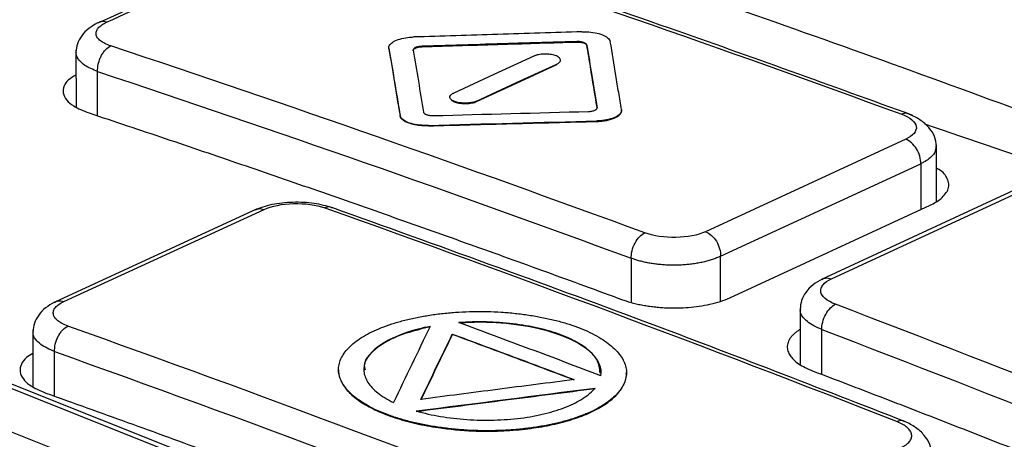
# Model space of a CAD drawing. Header units: millimetres. Extents: x -0.39 to 0.76, y -0.29 to 0.59.
# Tile 79 of 137: x 0.63538 to 0.65481, y -0.05613 to -0.04784. Entities that reach past the tile are written whole.
import ezdxf

# ---------------------------------------------------------------- set-up
doc = ezdxf.new("R2010")
doc.units = ezdxf.units.MM

msp = doc.modelspace()

# ---------------------------------------------------------------- linework, layer by layer
at = {"color": 7, "linetype": 'Continuous', "lineweight": 25}
for p, q in [((0.640892, -0.046091), (0.636953, -0.047893)), ((0.643318, -0.048375), (0.643318, -0.048366)), ((0.646374, -0.048281), (0.646374, -0.048273)), ((0.646572, -0.048351), (0.646572, -0.048342)), ((0.636487, -0.048434), (0.636488, -0.049565)), ((0.642664, -0.048416), (0.642664, -0.048407)), ((0.645525, -0.048561), (0.644734, -0.048926)), ((0.645186, -0.049084), (0.645977, -0.048719)), ((0.645186, -0.049092), (0.645977, -0.048728)), ((0.645977, -0.048728), (0.645977, -0.048719)), ((0.644395, -0.049448), (0.645186, -0.049083)), ((0.644395, -0.049457), (0.645186, -0.049092)), ((0.644395, -0.049457), (0.644395, -0.049448)), ((0.642885, -0.049743), (0.642885, -0.049734)), ((0.643443, -0.049938), (0.643443, -0.049929)), ((0.646767, -0.04985), (0.646767, -0.049841)), ((0.652866, -0.050203), (0.648914, -0.05203)), ((0.653474, -0.051431), (0.653473, -0.05031)), ((0.649212, -0.052514), (0.653164, -0.050687)), ((0.655181, -0.051131), (0.651215, -0.052966)), ((0.6514, -0.05296), (0.655352, -0.051132)), ((0.649395, -0.053335), (0.653347, -0.051507)), ((0.640049, -0.051584), (0.63608, -0.053412)), ((0.636248, -0.053409), (0.6402, -0.051589)), ((0.644083, -0.059524), (0.626599, -0.052551)), ((0.630035, -0.053062), (0.659996, -0.065011)), ((0.660175, -0.064994), (0.630214, -0.053045)), ((0.650783, -0.053533), (0.650784, -0.054643)), ((0.635637, -0.053968), (0.635638, -0.055088)), ((0.643916, -0.05406), (0.643916, -0.054051)), ((0.641669, -0.054755), (0.641669, -0.054764)), ((0.647354, -0.054822), (0.647354, -0.054813))]:
    msp.add_line(p, q, dxfattribs=at)
at = {"color": 9, "linetype": 'Continuous', "lineweight": 25}
for p, q in [((0.636914, -0.049742), (0.636914, -0.048864)), ((0.653164, -0.050687), (0.653164, -0.051592)), ((0.647448, -0.052554), (0.647448, -0.053415)), ((0.649212, -0.053402), (0.649212, -0.052514)), ((0.65121, -0.054851), (0.65121, -0.053963)), ((0.636064, -0.055281), (0.636064, -0.054398))]:
    msp.add_line(p, q, dxfattribs=at)
at = {"color": 7, "linetype": 'Continuous', "lineweight": 25}
for points, knots in [([(0.64084, -0.040018), (0.639281, -0.040691), (0.637458, -0.041479), (0.635365, -0.042396), (0.634562, -0.042745), (0.633601, -0.043178), (0.633275, -0.043877), (0.632904, -0.044636), (0.632373, -0.045739), (0.63146, -0.047634), (0.630435, -0.049778), (0.629604, -0.051524), (0.629279, -0.052209), (0.629188, -0.0524)], [0, 0, 0, 0, 0.210669, 0.246576, 0.282882, 0.319266, 0.376125, 0.432912, 0.489017, 0.619429, 0.851147, 0.958476, 1, 1, 1, 1]), ([(0.640464, -0.043033), (0.639083, -0.043667), (0.637529, -0.044381), (0.635593, -0.045192), (0.635287, -0.045566), (0.635123, -0.045974), (0.634801, -0.04657), (0.634278, -0.04761), (0.633301, -0.049559), (0.632286, -0.05141), (0.631668, -0.052891), (0.631298, -0.053326), (0.631361, -0.053552), (0.631365, -0.053566)], [0, 0, 0, 0, 0.221619, 0.24923, 0.285932, 0.323262, 0.36056, 0.448474, 0.605463, 0.885799, 0.941203, 0.996454, 1, 1, 1, 1]), ([(0.684831, -0.062201), (0.684317, -0.061957), (0.683289, -0.06147), (0.681747, -0.060749), (0.680204, -0.060036), (0.678662, -0.059332), (0.677119, -0.058636), (0.675576, -0.057948), (0.674032, -0.057269), (0.672489, -0.056598), (0.670945, -0.055936), (0.669401, -0.055282), (0.667857, -0.054636), (0.666312, -0.053999), (0.664768, -0.05337), (0.662708, -0.052543), (0.660134, -0.05153), (0.657045, -0.05035), (0.653957, -0.049203), (0.650871, -0.048091), (0.647785, -0.047014), (0.644699, -0.045968), (0.642644, -0.0453), (0.641616, -0.044967)], [0, 0, 0, 0, 0.035725, 0.071446, 0.107162, 0.142875, 0.178586, 0.214295, 0.250004, 0.285712, 0.32142, 0.357131, 0.392843, 0.428558, 0.464277, 0.500001, 0.571441, 0.642867, 0.714285, 0.785701, 0.857121, 0.928552, 1, 1, 1, 1]), ([(0.653005, -0.049731), (0.651405, -0.04915), (0.647867, -0.047866), (0.644333, -0.046683), (0.642398, -0.046035)], [0, 0, 0, 0, 0.452481, 1, 1, 1, 1]), ([(0.636911, -0.047905), (0.636851, -0.04794), (0.636727, -0.048012), (0.636592, -0.048155), (0.636503, -0.048317), (0.636492, -0.048428), (0.636487, -0.048485)], [0, 0, 0, 0, 0.239299, 0.488225, 0.742808, 1, 1, 1, 1]), ([(0.637173, -0.048358), (0.637089, -0.04833), (0.636985, -0.048278), (0.636906, -0.048197), (0.636878, -0.048133), (0.636883, -0.048079), (0.636903, -0.048036), (0.636933, -0.047994), (0.63699, -0.047943), (0.637055, -0.047907), (0.637092, -0.04789)], [0, 0, 0, 0, 0.000332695, 0.000499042, 0.000665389, 0.000831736, 0.00091491, 0.000998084, 0.001164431, 0.001330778, 0.001330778, 0.001330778, 0.001330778]), ([(0.642664, -0.048407), (0.64266, -0.048384), (0.642666, -0.04836), (0.642682, -0.048337), (0.642698, -0.048315), (0.642724, -0.048293), (0.642757, -0.048274), (0.642791, -0.048254), (0.642834, -0.048237), (0.642881, -0.048223), (0.642929, -0.048209), (0.642983, -0.048198), (0.64304, -0.048191), (0.643077, -0.048187), (0.643115, -0.048184), (0.643153, -0.048182)], [0, 0, 0, 0, 0.215521, 0.215521, 0.215521, 0.431057, 0.431057, 0.431057, 0.646368, 0.646368, 0.646368, 0.861217, 0.861217, 0.861217, 1, 1, 1, 1]), ([(0.646476, -0.04808), (0.645922, -0.048096), (0.644815, -0.048129), (0.643707, -0.048165), (0.643153, -0.048182)], [0, 0, 0, 0, 0.5, 1, 1, 1, 1]), ([(0.646476, -0.04808), (0.646535, -0.048078), (0.646595, -0.048081), (0.646651, -0.048087), (0.646708, -0.048093), (0.646762, -0.048103), (0.646811, -0.048116), (0.646859, -0.04813), (0.646902, -0.048146), (0.646936, -0.048165), (0.646971, -0.048184), (0.646997, -0.048206), (0.647014, -0.048229), (0.647025, -0.048244), (0.647032, -0.048259), (0.647035, -0.048275)], [0, 0, 0, 0, 0.21442, 0.21442, 0.21442, 0.428829, 0.428829, 0.428829, 0.643409, 0.643409, 0.643409, 0.858375, 0.858375, 0.858375, 1, 1, 1, 1]), ([(0.636914, -0.048864), (0.636912, -0.04882), (0.636917, -0.048744), (0.636948, -0.048636), (0.636982, -0.048557), (0.637025, -0.048487), (0.637089, -0.048408), (0.637141, -0.048373), (0.637173, -0.048358)], [-0.0000001, -0.0000001, -0.0000001, -0.0000001, 0.2502257, 0.3753677, 0.5005098, 0.6256519, 0.750794, 0.9999999, 0.9999999, 0.9999999, 0.9999999]), ([(0.643144, -0.048454), (0.643143, -0.048446), (0.643145, -0.048438), (0.643151, -0.04843), (0.643156, -0.048422), (0.643165, -0.048414), (0.643177, -0.048407), (0.643189, -0.0484), (0.643204, -0.048394), (0.643221, -0.048389), (0.643238, -0.048384), (0.643258, -0.04838), (0.643278, -0.048378), (0.643291, -0.048376), (0.643304, -0.048375), (0.643318, -0.048375)], [0, 0, 0, 0, 0.214901, 0.214901, 0.214901, 0.429635, 0.429635, 0.429635, 0.645778, 0.645778, 0.645778, 0.863796, 0.863796, 0.863796, 1, 1, 1, 1]), ([(0.643318, -0.048366), (0.643306, -0.048366), (0.643281, -0.048368), (0.643236, -0.048375), (0.643186, -0.04839), (0.643156, -0.048412), (0.643144, -0.048431), (0.643144, -0.048441), (0.643144, -0.048445)], [0, 0, 0, 0, 0.12519, 0.250471, 0.499619, 0.748728, 0.87423, 1, 1, 1, 1]), ([(0.646374, -0.048273), (0.645963, -0.048285), (0.644944, -0.048315), (0.643926, -0.048347), (0.643318, -0.048366)], [0, 0, 0, 0, 0.403294, 1, 1, 1, 1]), ([(0.643318, -0.048375), (0.64385, -0.048358), (0.644869, -0.048326), (0.645888, -0.048296), (0.646374, -0.048281)], [0, 0, 0, 0, 0.522974, 1, 1, 1, 1]), ([(0.646572, -0.048342), (0.646571, -0.048337), (0.646568, -0.048327), (0.64655, -0.048309), (0.646512, -0.048289), (0.646458, -0.048277), (0.646411, -0.048272), (0.646386, -0.048273), (0.646374, -0.048273)], [0, 0, 0, 0, 0.1252549, 0.2504744, 0.4996255, 0.7487241, 0.8741976, 1, 1, 1, 1]), ([(0.646374, -0.048281), (0.646395, -0.048281), (0.646416, -0.048282), (0.646436, -0.048284), (0.646456, -0.048286), (0.646475, -0.04829), (0.646492, -0.048294), (0.646509, -0.048299), (0.646525, -0.048305), (0.646537, -0.048312), (0.646549, -0.048319), (0.646559, -0.048326), (0.646565, -0.048334), (0.646569, -0.04834), (0.646571, -0.048345), (0.646572, -0.048351)], [0, 0, 0, 0, 0.213745, 0.213745, 0.213745, 0.427336, 0.427336, 0.427336, 0.642209, 0.642209, 0.642209, 0.859795, 0.859795, 0.859795, 1, 1, 1, 1]), ([(0.646775, -0.049574), (0.646731, -0.049307), (0.646664, -0.048895), (0.646596, -0.048486), (0.646572, -0.048342)], [0, 0, 0, 0, 0.6476104, 1, 1, 1, 1]), ([(0.646572, -0.048351), (0.646605, -0.048549), (0.646673, -0.048958), (0.64674, -0.04937), (0.646775, -0.049583)], [0, 0, 0, 0, 0.483948, 1, 1, 1, 1]), ([(0.647256, -0.049616), (0.647237, -0.049503), (0.6472, -0.049279), (0.647127, -0.048831), (0.647072, -0.048497), (0.647035, -0.048275)], [0, 0, 0, 0, 0.25, 0.5000001, 1, 1, 1, 1]), ([(0.642664, -0.048407), (0.642698, -0.048608), (0.642771, -0.049049), (0.642845, -0.049492), (0.642885, -0.049734)], [0, 0, 0, 0, 0.4560079, 1, 1, 1, 1]), ([(0.642664, -0.048416), (0.642701, -0.048638), (0.642775, -0.049079), (0.642848, -0.049522), (0.642885, -0.049743)], [0, 0, 0, 0, 0.503454, 1, 1, 1, 1]), ([(0.645977, -0.048719), (0.645983, -0.048716), (0.645996, -0.04871), (0.646017, -0.048696), (0.646037, -0.048678), (0.646051, -0.048655), (0.646052, -0.048631), (0.646043, -0.048608), (0.646022, -0.048586), (0.645991, -0.048565), (0.64595, -0.048548), (0.645902, -0.048534), (0.645848, -0.048525), (0.64579, -0.048519), (0.645731, -0.048519), (0.645673, -0.048523), (0.645617, -0.048531), (0.645575, -0.048542), (0.645545, -0.048552), (0.645532, -0.048558), (0.645525, -0.048561)], [0, 0, 0, 0, 0.031161, 0.062568, 0.124972, 0.187541, 0.249925, 0.312474, 0.374906, 0.437354, 0.499887, 0.562273, 0.624844, 0.687239, 0.749751, 0.812228, 0.874643, 0.937209, 0.968573, 1, 1, 1, 1]), ([(0.636487, -0.048933), (0.636432, -0.048965), (0.636317, -0.049031), (0.636242, -0.049154), (0.636221, -0.04929), (0.63629, -0.049425), (0.636449, -0.049565), (0.636634, -0.049639), (0.636744, -0.049683)], [0, 0, 0, 0, 0.136183, 0.28313, 0.44729, 0.625275, 0.77687, 1, 1, 1, 1]), ([(0.644395, -0.049448), (0.644372, -0.049458), (0.644346, -0.049467), (0.644316, -0.049474), (0.644287, -0.04948), (0.644255, -0.049485), (0.644222, -0.049488), (0.644189, -0.04949), (0.644154, -0.04949), (0.644121, -0.049488), (0.644088, -0.049486), (0.644055, -0.049482), (0.644026, -0.049475), (0.643996, -0.049469), (0.643969, -0.04946), (0.643946, -0.04945), (0.643924, -0.04944), (0.643905, -0.049429), (0.643892, -0.049416), (0.643879, -0.049404), (0.643871, -0.049391), (0.643869, -0.049377), (0.643867, -0.049364), (0.64387, -0.04935), (0.64388, -0.049337), (0.643889, -0.049324), (0.643904, -0.049311), (0.643923, -0.0493), (0.643929, -0.049297), (0.643936, -0.049293), (0.643943, -0.04929)], [0, 0, 0, 0, 0.1073, 0.1073, 0.1073, 0.214608, 0.214608, 0.214608, 0.321796, 0.321796, 0.321796, 0.428913, 0.428913, 0.428913, 0.536092, 0.536092, 0.536092, 0.64344, 0.64344, 0.64344, 0.750989, 0.750989, 0.750989, 0.858685, 0.858685, 0.858685, 0.966403, 0.966403, 0.966403, 1, 1, 1, 1]), ([(0.643899, -0.049432), (0.643906, -0.049436), (0.643918, -0.049445), (0.643942, -0.049458), (0.643988, -0.049476), (0.64407, -0.049495), (0.644189, -0.049501), (0.644286, -0.04949), (0.644353, -0.049474), (0.644381, -0.049463), (0.644395, -0.049457)], [0, 0, 0, 0, 0.067241, 0.133768, 0.20074, 0.400353, 0.599959, 0.799522, 0.899628, 1, 1, 1, 1]), ([(0.636744, -0.049683), (0.637246, -0.04985), (0.638248, -0.050185), (0.639752, -0.050697), (0.641257, -0.051216), (0.642762, -0.051744), (0.644267, -0.052279), (0.645772, -0.052821), (0.646776, -0.053189), (0.647278, -0.053374)], [0, 0, 0, 0, 0.142861, 0.285716, 0.428568, 0.57142, 0.714274, 0.857133, 1, 1, 1, 1]), ([(0.643443, -0.049929), (0.643385, -0.049931), (0.643325, -0.049928), (0.643268, -0.049922), (0.643212, -0.049916), (0.643157, -0.049906), (0.643109, -0.049892), (0.643061, -0.049879), (0.643018, -0.049862), (0.642983, -0.049843), (0.642949, -0.049824), (0.642922, -0.049802), (0.642905, -0.04978), (0.642894, -0.049765), (0.642887, -0.049749), (0.642885, -0.049734)], [0, 0, 0, 0, 0.214417, 0.214417, 0.214417, 0.428825, 0.428825, 0.428825, 0.643382, 0.643382, 0.643382, 0.858316, 0.858316, 0.858316, 1, 1, 1, 1]), ([(0.643443, -0.049938), (0.643426, -0.049938), (0.643392, -0.049939), (0.643323, -0.049937), (0.643256, -0.049931), (0.643192, -0.04992), (0.643131, -0.049908), (0.643074, -0.049892), (0.643025, -0.049873), (0.642981, -0.049852), (0.642935, -0.049822), (0.642905, -0.04979), (0.64289, -0.049763), (0.642886, -0.049749), (0.642885, -0.049743)], [0, 0, 0, 0, 0.062402, 0.125021, 0.249712, 0.312275, 0.374882, 0.499538, 0.562164, 0.624661, 0.749423, 0.874321, 0.937181, 1, 1, 1, 1]), ([(0.643347, -0.049667), (0.643349, -0.049672), (0.643352, -0.049681), (0.64337, -0.049699), (0.643407, -0.049719), (0.643461, -0.049732), (0.643509, -0.049736), (0.643533, -0.049736), (0.643545, -0.049736)], [0, 0, 0, 0, 0.125197, 0.250472, 0.49963, 0.748731, 0.874289, 1, 1, 1, 1]), ([(0.646602, -0.049654), (0.646614, -0.049653), (0.646638, -0.049652), (0.646684, -0.049645), (0.646733, -0.04963), (0.646764, -0.049608), (0.646776, -0.049589), (0.646775, -0.049579), (0.646775, -0.049574)], [0, 0, 0, 0, 0.125137, 0.25047, 0.499628, 0.748732, 0.87426, 1, 1, 1, 1]), ([(0.647256, -0.049616), (0.64726, -0.04964), (0.647253, -0.049664), (0.647238, -0.049687), (0.647222, -0.04971), (0.647196, -0.049732), (0.647162, -0.049752), (0.647129, -0.049771), (0.647086, -0.049788), (0.647038, -0.049802), (0.646991, -0.049816), (0.646936, -0.049827), (0.64688, -0.049833), (0.646843, -0.049838), (0.646805, -0.04984), (0.646767, -0.049841)], [0, 0, 0, 0, 0.215391, 0.215391, 0.215391, 0.430789, 0.430789, 0.430789, 0.646076, 0.646076, 0.646076, 0.86106, 0.86106, 0.86106, 1, 1, 1, 1]), ([(0.646767, -0.04985), (0.646789, -0.049849), (0.646835, -0.049848), (0.646901, -0.04984), (0.646975, -0.049828), (0.647054, -0.049808), (0.647138, -0.049777), (0.647195, -0.049742), (0.647235, -0.049703), (0.647252, -0.049673), (0.647258, -0.049646), (0.647256, -0.049632), (0.647256, -0.049625)], [0, 0, 0, 0, 0.083509, 0.166383, 0.250077, 0.374791, 0.499766, 0.666055, 0.74926, 0.874283, 0.937358, 1, 1, 1, 1]), ([(0.652787, -0.049709), (0.652954, -0.049771), (0.653061, -0.04986), (0.65309, -0.050042), (0.653014, -0.050135), (0.652866, -0.050203)], [0, 0, 0, 0, 0.5, 0.5, 1, 1, 1, 1]), ([(0.653473, -0.050339), (0.653466, -0.050275), (0.653451, -0.050148), (0.653333, -0.049969), (0.653161, -0.049813), (0.653008, -0.04974), (0.652933, -0.049705)], [0, 0, 0, 0, 0.258081, 0.513882, 0.762686, 1, 1, 1, 1]), ([(0.643443, -0.049938), (0.643991, -0.049923), (0.645099, -0.049893), (0.646207, -0.049865), (0.646767, -0.04985)], [0, 0, 0, 0, 0.494687, 1, 1, 1, 1]), ([(0.653236, -0.049895), (0.654162, -0.050211), (0.658042, -0.051535), (0.661928, -0.05316), (0.664885, -0.054398)], [0, 0, 0, 0, 0.2388476, 1, 1, 1, 1]), ([(0.653164, -0.050687), (0.653167, -0.050591), (0.653136, -0.050482), (0.653025, -0.050303), (0.652946, -0.050233), (0.652866, -0.050203)], [0, 0, 0, 0, 0.5, 0.5, 1, 1, 1, 1]), ([(0.653562, -0.051377), (0.653622, -0.051313), (0.653743, -0.051184), (0.653704, -0.050981), (0.653606, -0.050839), (0.653489, -0.050781), (0.653473, -0.050773)], [0, 0, 0, 0, 0.324385, 0.648792, 0.952132, 1, 1, 1, 1]), ([(0.641555, -0.051556), (0.641437, -0.051523), (0.641201, -0.051458), (0.640765, -0.051439), (0.640337, -0.051482), (0.640122, -0.051562), (0.640014, -0.051601)], [0, 0, 0, 0, 0.249787, 0.499073, 0.749033, 1, 1, 1, 1]), ([(0.6402, -0.051589), (0.640346, -0.051522), (0.640561, -0.051479), (0.641005, -0.051467), (0.641231, -0.051498), (0.6414, -0.051558)], [0, 0, 0, 0, 0.5, 0.5, 1, 1, 1, 1]), ([(0.652851, -0.055779), (0.651147, -0.055117), (0.647381, -0.053655), (0.643616, -0.052299), (0.641555, -0.051557)], [0, 0, 0, 0, 0.452481, 1, 1, 1, 1]), ([(0.647448, -0.052554), (0.647447, -0.052511), (0.647452, -0.052461), (0.647477, -0.052356), (0.647497, -0.052302), (0.647549, -0.052203), (0.647582, -0.052159), (0.647648, -0.052091), (0.647683, -0.052067), (0.647715, -0.052052)], [0, 0, 0, 0, 0.25, 0.25, 0.5, 0.5, 0.75, 0.75, 1, 1, 1, 1]), ([(0.648914, -0.05203), (0.648768, -0.052097), (0.648553, -0.052139), (0.648109, -0.052147), (0.647883, -0.052114), (0.647715, -0.052052)], [0, 0, 0, 0, 0.5, 0.5, 1, 1, 1, 1]), ([(0.648914, -0.05203), (0.648994, -0.052059), (0.649073, -0.052129), (0.649184, -0.052309), (0.649214, -0.052418), (0.649212, -0.052514)], [0, 0, 0, 0, 0.5, 0.5, 1, 1, 1, 1]), ([(0.649212, -0.052514), (0.649186, -0.052526), (0.649136, -0.052549), (0.649052, -0.052579), (0.648963, -0.052607), (0.648869, -0.05263), (0.648772, -0.05265), (0.648672, -0.052666), (0.64857, -0.052678), (0.648467, -0.052686), (0.648363, -0.052691), (0.64826, -0.052692), (0.648157, -0.052689), (0.648057, -0.052683), (0.647958, -0.052673), (0.647863, -0.05266), (0.647771, -0.052644), (0.647683, -0.052625), (0.6476, -0.052604), (0.647521, -0.052581), (0.647472, -0.052563), (0.647448, -0.052554)], [0, 0, 0, 0, 0.057009, 0.11353, 0.169563, 0.225109, 0.280167, 0.334739, 0.388824, 0.442422, 0.495535, 0.548162, 0.600303, 0.651959, 0.703131, 0.753818, 0.804021, 0.85374, 0.902976, 0.951729, 1, 1, 1, 1]), ([(0.651217, -0.052966), (0.651155, -0.053002), (0.651028, -0.053074), (0.65089, -0.053221), (0.650799, -0.053387), (0.650788, -0.053502), (0.650783, -0.05356)], [0, 0, 0, 0, 0.24023, 0.489635, 0.7439, 1, 1, 1, 1]), ([(0.65148, -0.053463), (0.651313, -0.053399), (0.651206, -0.053308), (0.651176, -0.053122), (0.651252, -0.053028), (0.6514, -0.05296)], [0, 0, 0, 0, 0.5, 0.5, 1, 1, 1, 1]), ([(0.636062, -0.053422), (0.636001, -0.053457), (0.635877, -0.053529), (0.635742, -0.053674), (0.635653, -0.053837), (0.635642, -0.05395), (0.635637, -0.054007)], [0, 0, 0, 0, 0.239865, 0.489036, 0.743425, 1, 1, 1, 1]), ([(0.636328, -0.053895), (0.636244, -0.053865), (0.636141, -0.05381), (0.636062, -0.053725), (0.636034, -0.053659), (0.636039, -0.053602), (0.636058, -0.053558), (0.636088, -0.053515), (0.636146, -0.053463), (0.636211, -0.053426), (0.636248, -0.053409)], [-0.000000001, -0.000000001, -0.000000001, -0.000000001, 0.000332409, 0.000498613, 0.000664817, 0.000831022, 0.000914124, 0.000997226, 0.001163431, 0.001329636, 0.001329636, 0.001329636, 0.001329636]), ([(0.647278, -0.053374), (0.647309, -0.053384), (0.64737, -0.053406), (0.647468, -0.053434), (0.647572, -0.053459), (0.647679, -0.053481), (0.647789, -0.053499), (0.647902, -0.053514), (0.648017, -0.053525), (0.648133, -0.053532), (0.648249, -0.053535), (0.648397, -0.053535), (0.64858, -0.053527), (0.648795, -0.053503), (0.649009, -0.053464), (0.649217, -0.053409), (0.649334, -0.05336), (0.649395, -0.053335)], [0, 0, 0, 0, 0.050731, 0.101299, 0.151706, 0.201951, 0.252036, 0.301962, 0.351728, 0.401338, 0.45079, 0.500085, 0.589716, 0.684521, 0.784502, 0.889662, 1, 1, 1, 1]), ([(0.64665, -0.055588), (0.646712, -0.055559), (0.646828, -0.055499), (0.646979, -0.055403), (0.647105, -0.055301), (0.647207, -0.055194), (0.647283, -0.055083), (0.647333, -0.054969), (0.647357, -0.054854), (0.647353, -0.054738), (0.64732, -0.054622), (0.64726, -0.054508), (0.647173, -0.054396), (0.647061, -0.054288), (0.646926, -0.054185), (0.646768, -0.054087), (0.646589, -0.053996), (0.646389, -0.053913), (0.64617, -0.053839), (0.645936, -0.053775), (0.645687, -0.05372), (0.645428, -0.053675), (0.645159, -0.05364), (0.644884, -0.053616), (0.644605, -0.053604), (0.644324, -0.053603), (0.644045, -0.053614), (0.643771, -0.053637), (0.643505, -0.053671), (0.643249, -0.053715), (0.643005, -0.053768), (0.642775, -0.053832), (0.642563, -0.053904), (0.642369, -0.053985), (0.642196, -0.054074), (0.642046, -0.054169), (0.64192, -0.05427), (0.641818, -0.054376), (0.641741, -0.054486), (0.64169, -0.054599), (0.641666, -0.054713), (0.641669, -0.054828), (0.641702, -0.054942), (0.641761, -0.055054), (0.641847, -0.055165), (0.641958, -0.055271), (0.642093, -0.055374), (0.642251, -0.055471), (0.642431, -0.055562), (0.642632, -0.055645), (0.642852, -0.05572), (0.643089, -0.055785), (0.643338, -0.055841), (0.643598, -0.055887), (0.643867, -0.055923), (0.644141, -0.055947), (0.644419, -0.055961), (0.644698, -0.055963), (0.644974, -0.055954), (0.645247, -0.055933), (0.645512, -0.055901), (0.645768, -0.055858), (0.646013, -0.055805), (0.646244, -0.055743), (0.646422, -0.055682), (0.646556, -0.05563), (0.646619, -0.055602), (0.64665, -0.055588)], [0, 0, 0, 0, 0.015741, 0.031425, 0.047073, 0.062694, 0.078293, 0.093876, 0.109449, 0.125023, 0.140609, 0.156214, 0.171837, 0.187471, 0.203105, 0.218725, 0.234324, 0.249904, 0.265473, 0.281045, 0.296631, 0.312235, 0.327858, 0.343504, 0.359182, 0.374909, 0.390636, 0.406313, 0.42196, 0.437585, 0.453192, 0.468783, 0.484364, 0.499944, 0.515535, 0.531142, 0.546766, 0.562402, 0.578035, 0.593654, 0.609252, 0.624829, 0.640397, 0.65597, 0.671559, 0.687165, 0.70279, 0.718434, 0.734104, 0.749818, 0.765531, 0.781203, 0.796849, 0.812476, 0.828088, 0.843685, 0.859272, 0.87486, 0.890448, 0.906036, 0.921637, 0.937255, 0.952894, 0.968556, 0.98425, 0.992117, 1, 1, 1, 1]), ([(0.65121, -0.053963), (0.651209, -0.05392), (0.651215, -0.053871), (0.651241, -0.053767), (0.651261, -0.053712), (0.651315, -0.053614), (0.651347, -0.05357), (0.651414, -0.053502), (0.651449, -0.053478), (0.65148, -0.053463)], [0, 0, 0, 0, 0.25, 0.25, 0.5, 0.5, 0.75, 0.75, 1, 1, 1, 1]), ([(0.64685, -0.054875), (0.646862, -0.0548), (0.646853, -0.054725), (0.646793, -0.054578), (0.646743, -0.054504), (0.646538, -0.054296), (0.646326, -0.054168), (0.645923, -0.054016), (0.645772, -0.053972), (0.645456, -0.0539), (0.645288, -0.053871), (0.644939, -0.053829), (0.644763, -0.053816), (0.644404, -0.053808), (0.644222, -0.053812), (0.644045, -0.053825)], [0, 0, 0, 0, 0.125, 0.125, 0.25, 0.25, 0.5, 0.5, 0.625, 0.625, 0.75, 0.75, 0.875, 0.875, 1, 1, 1, 1]), ([(0.646834, -0.054821), (0.646825, -0.054732), (0.646805, -0.054532), (0.646463, -0.054243), (0.645905, -0.053999), (0.645179, -0.05385), (0.644535, -0.053807), (0.644159, -0.053828), (0.644045, -0.053834)], [0, 0, 0, 0, 0.1540264, 0.3444384, 0.539313, 0.7246085, 0.9164649, 1, 1, 1, 1]), ([(0.64685, -0.054875), (0.646382, -0.054698), (0.645447, -0.054345), (0.644512, -0.053998), (0.644045, -0.053825)], [0, 0, 0, 0, 0.4999938, 1, 1, 1, 1]), ([(0.636064, -0.054398), (0.636062, -0.054355), (0.636069, -0.05428), (0.636101, -0.054173), (0.636136, -0.054094), (0.636179, -0.054024), (0.636245, -0.053946), (0.636296, -0.05391), (0.636328, -0.053895)], [-0.000002, -0.000002, -0.000002, -0.000002, 0.249963, 0.374969, 0.499975, 0.624981, 0.749986, 1, 1, 1, 1]), ([(0.643479, -0.0539), (0.643316, -0.053931), (0.643166, -0.05397), (0.642891, -0.054062), (0.642764, -0.054115), (0.642437, -0.054287), (0.642282, -0.054423), (0.642177, -0.054639), (0.642163, -0.054714), (0.642177, -0.054862), (0.642204, -0.054935), (0.642298, -0.05508), (0.642364, -0.055149), (0.642531, -0.055282), (0.642635, -0.055346), (0.642755, -0.055403)], [0, 0, 0, 0, 0.125, 0.125, 0.25, 0.25, 0.5, 0.5, 0.625, 0.625, 0.75, 0.75, 0.875, 0.875, 1, 1, 1, 1]), ([(0.643479, -0.053909), (0.643253, -0.053965), (0.642802, -0.054077), (0.642362, -0.054351), (0.64215, -0.054592), (0.642186, -0.054731), (0.642193, -0.054759)], [0, 0, 0, 0, 0.3045822, 0.6087504, 0.9204895, 1, 1, 1, 1]), ([(0.650782, -0.05396), (0.65076, -0.053974), (0.650717, -0.054002), (0.650662, -0.054047), (0.650616, -0.054093), (0.65058, -0.054141), (0.650552, -0.05419), (0.650535, -0.05424), (0.650527, -0.05429), (0.650529, -0.054341), (0.650544, -0.054402), (0.65058, -0.054475), (0.65065, -0.054558), (0.65075, -0.054639), (0.650878, -0.054716), (0.650986, -0.05476), (0.65104, -0.054783)], [0, 0, 0, 0, 0.056163, 0.112325, 0.168488, 0.224651, 0.280815, 0.336978, 0.393142, 0.449306, 0.50547, 0.599162, 0.695458, 0.794361, 0.895874, 1, 1, 1, 1]), ([(0.643296, -0.055341), (0.643399, -0.055126), (0.643606, -0.054695), (0.643813, -0.054266), (0.643916, -0.054051)], [0, 0, 0, 0, 0.4999991, 1, 1, 1, 1]), ([(0.643916, -0.054051), (0.644317, -0.0542), (0.645119, -0.054497), (0.645921, -0.0548), (0.646321, -0.054951)], [0, 0, 0, 0, 0.5, 1, 1, 1, 1]), ([(0.646321, -0.05496), (0.645921, -0.054809), (0.645119, -0.054506), (0.644317, -0.054209), (0.643916, -0.05406)], [0, 0, 0, 0, 0.499995, 1, 1, 1, 1]), ([(0.635637, -0.054436), (0.635591, -0.054462), (0.635481, -0.054524), (0.635395, -0.054651), (0.635369, -0.054794), (0.635434, -0.054934), (0.635583, -0.055083), (0.635774, -0.055166), (0.635894, -0.055217)], [0, 0, 0, 0, 0.113138, 0.266164, 0.449275, 0.610324, 0.755958, 1, 1, 1, 1]), ([(0.64167, -0.054764), (0.641671, -0.054792), (0.641673, -0.054855), (0.641703, -0.054949), (0.641768, -0.055079), (0.641873, -0.055205), (0.642013, -0.055324), (0.642176, -0.055439), (0.642372, -0.055545), (0.642598, -0.05564), (0.642783, -0.055706), (0.642982, -0.055766), (0.643194, -0.055819), (0.643412, -0.055864), (0.643784, -0.055926), (0.644174, -0.055962), (0.64457, -0.055972), (0.644813, -0.055969), (0.645056, -0.055957), (0.645292, -0.055936), (0.645593, -0.055899), (0.645879, -0.055846), (0.646213, -0.055762), (0.646462, -0.05568), (0.646682, -0.055584), (0.64683, -0.055506), (0.647004, -0.055396), (0.647142, -0.055277), (0.647244, -0.055153), (0.647318, -0.055025), (0.647356, -0.054914), (0.647352, -0.054835), (0.647351, -0.054822)], [0, 0, 0, 0, 0.023195, 0.050962, 0.07738, 0.130815, 0.158073, 0.184371, 0.237552, 0.264693, 0.291491, 0.318491, 0.345796, 0.373512, 0.399513, 0.478728, 0.505568, 0.532612, 0.560299, 0.588202, 0.614313, 0.667099, 0.694007, 0.747756, 0.775057, 0.802783, 0.829256, 0.882805, 0.910123, 0.936481, 0.989782, 1, 1, 1, 1]), ([(0.65104, -0.054783), (0.651479, -0.054951), (0.652357, -0.055286), (0.653674, -0.055797), (0.65499, -0.056313), (0.656746, -0.05701), (0.658941, -0.057894), (0.660697, -0.058621), (0.661574, -0.058984)], [0, 0, 0, 0, 0.125001, 0.25, 0.375, 0.5, 0.74998, 1, 1, 1, 1]), ([(0.646321, -0.054951), (0.645817, -0.055016), (0.644808, -0.055145), (0.6438, -0.055276), (0.643296, -0.055341)], [0, 0, 0, 0, 0.500014, 1, 1, 1, 1]), ([(0.643205, -0.055571), (0.643355, -0.055615), (0.643514, -0.055651), (0.64385, -0.055707), (0.644027, -0.055727), (0.644382, -0.055752), (0.644561, -0.055756), (0.644921, -0.055746), (0.645096, -0.055734), (0.645434, -0.05569), (0.645599, -0.05566), (0.645901, -0.055585), (0.646042, -0.05554), (0.646296, -0.055437), (0.646407, -0.05538), (0.646598, -0.055256), (0.646676, -0.055189), (0.646734, -0.055118)], [0, 0, 0, 0, 0.125, 0.125, 0.25, 0.25, 0.375, 0.375, 0.5, 0.5, 0.625, 0.625, 0.75, 0.75, 0.875, 0.875, 1, 1, 1, 1]), ([(0.643205, -0.05558), (0.643793, -0.055504), (0.644969, -0.055352), (0.646146, -0.055202), (0.646734, -0.055127)], [0, 0, 0, 0, 0.499984, 1, 1, 1, 1]), ([(0.635894, -0.055217), (0.636432, -0.05541), (0.637506, -0.055795), (0.639118, -0.056383), (0.640731, -0.056979), (0.642343, -0.057583), (0.643955, -0.058196), (0.645568, -0.058817), (0.646643, -0.059237), (0.647181, -0.059448)], [0, 0, 0, 0, 0.142873, 0.285736, 0.428592, 0.571443, 0.714294, 0.857145, 1, 1, 1, 1]), ([(0.652775, -0.056293), (0.652793, -0.056284), (0.652829, -0.056267), (0.652874, -0.056238), (0.652912, -0.056207), (0.652952, -0.056164), (0.652984, -0.056107), (0.652989, -0.056036), (0.652962, -0.055965), (0.652902, -0.055898), (0.652815, -0.055835), (0.652735, -0.0558), (0.652695, -0.055782)], [0, 0, 0, 0, 0.062965, 0.125326, 0.187696, 0.250688, 0.37528, 0.50024, 0.624932, 0.749986, 0.874874, 1, 1, 1, 1]), ([(0.653376, -0.056425), (0.653369, -0.056361), (0.653356, -0.056234), (0.653243, -0.056053), (0.653075, -0.055893), (0.652925, -0.055816), (0.652851, -0.055779)], [0, 0, 0, 0, 0.257655, 0.513146, 0.762053, 1, 1, 1, 1])]:
    msp.add_open_spline(points, degree=3, knots=knots, dxfattribs=at)
for points in [[(0.642244, -0.046036), (0.645756, -0.047194), (0.64927, -0.048418), (0.652787, -0.049709)], [(0.637092, -0.04789), (0.63841, -0.047287), (0.63973, -0.046681), (0.641046, -0.04608)], [(0.647715, -0.052052), (0.644198, -0.050757), (0.640684, -0.049526), (0.637173, -0.048358)], [(0.643144, -0.048445), (0.643212, -0.048851), (0.64328, -0.049258), (0.643347, -0.049667)], [(0.636914, -0.048864), (0.640423, -0.05003), (0.643934, -0.05126), (0.647448, -0.052554)], [(0.644734, -0.048926), (0.64447, -0.049047), (0.644206, -0.049169), (0.643943, -0.04929)], [(0.643545, -0.049736), (0.644564, -0.049707), (0.645583, -0.04968), (0.646602, -0.049654)], [(0.643443, -0.049929), (0.644551, -0.049899), (0.645659, -0.049869), (0.646767, -0.049841)], [(0.653347, -0.051507), (0.653432, -0.051469), (0.653504, -0.051425), (0.653562, -0.051377)], [(0.6414, -0.051558), (0.645163, -0.052894), (0.648929, -0.054301), (0.652695, -0.05578)], [(0.662022, -0.057667), (0.658508, -0.056203), (0.654994, -0.054802), (0.65148, -0.053463)], [(0.647623, -0.058129), (0.643857, -0.056649), (0.640092, -0.055238), (0.636328, -0.053895)], [(0.643479, -0.0539), (0.643237, -0.0544), (0.642996, -0.054901), (0.642755, -0.055403)], [(0.65121, -0.053963), (0.654721, -0.055301), (0.658232, -0.056702), (0.661744, -0.058165)], [(0.643916, -0.05406), (0.643709, -0.054489), (0.643503, -0.054919), (0.643296, -0.05535)], [(0.636064, -0.054398), (0.639825, -0.05574), (0.643587, -0.05715), (0.64735, -0.058628)], [(0.643205, -0.055571), (0.644381, -0.055419), (0.645557, -0.055268), (0.646734, -0.055118)]]:
    msp.add_open_spline(points, degree=3, dxfattribs=at)
at = {"color": 9, "linetype": 'Continuous', "lineweight": 25}
for points, knots in [([(0.637092, -0.04789), (0.637055, -0.047881), (0.636989, -0.047866), (0.636936, -0.047897), (0.636913, -0.047911)], [0, 0, 0, 0, 0.559224, 1, 1, 1, 1]), ([(0.636914, -0.048864), (0.636823, -0.048825), (0.636669, -0.048761), (0.636539, -0.048637), (0.636482, -0.048545), (0.636492, -0.048489), (0.636494, -0.048476)], [0, 0, 0, 0, 0.363738, 0.616141, 0.915077, 1, 1, 1, 1]), ([(0.65294, -0.049715), (0.652921, -0.049704), (0.652876, -0.049678), (0.65282, -0.049698), (0.652787, -0.049709)], [0, 0, 0, 0, 0.423568, 1, 1, 1, 1]), ([(0.653464, -0.050332), (0.653461, -0.050379), (0.653455, -0.050469), (0.653347, -0.050578), (0.653249, -0.050643), (0.65319, -0.050674), (0.653171, -0.050684), (0.653164, -0.050687)], [0, 0, 0, 0, 0.3640113, 0.6889332, 0.9010454, 0.9646907, 1, 1, 1, 1]), ([(0.640035, -0.051598), (0.640052, -0.051589), (0.6401, -0.051563), (0.640161, -0.051579), (0.6402, -0.051589)], [0, 0, 0, 0, 0.3503119, 1, 1, 1, 1]), ([(0.641553, -0.051563), (0.641534, -0.051552), (0.641489, -0.051526), (0.641432, -0.051546), (0.6414, -0.051558)], [0, 0, 0, 0, 0.419158, 1, 1, 1, 1]), ([(0.651209, -0.052976), (0.651234, -0.052962), (0.65129, -0.052931), (0.65136, -0.05295), (0.6514, -0.05296)], [0, 0, 0, 0, 0.435766, 1, 1, 1, 1]), ([(0.636064, -0.053427), (0.636087, -0.053414), (0.636141, -0.053383), (0.636209, -0.0534), (0.636248, -0.053409)], [0, 0, 0, 0, 0.426224, 1, 1, 1, 1]), ([(0.65121, -0.053963), (0.651104, -0.053914), (0.650939, -0.053837), (0.650827, -0.053703), (0.650773, -0.053616), (0.650792, -0.053566), (0.650797, -0.053554)], [0, 0, 0, 0, 0.430489, 0.66802, 0.919793, 1, 1, 1, 1]), ([(0.636064, -0.054398), (0.635964, -0.054354), (0.635804, -0.054282), (0.635683, -0.054153), (0.635631, -0.054065), (0.635643, -0.054011), (0.635646, -0.053999)], [0, 0, 0, 0, 0.402583, 0.645521, 0.915684, 1, 1, 1, 1]), ([(0.652849, -0.055785), (0.65283, -0.055774), (0.652785, -0.055748), (0.652728, -0.055768), (0.652695, -0.05578)], [0, 0, 0, 0, 0.430165, 1, 1, 1, 1])]:
    msp.add_open_spline(points, degree=3, knots=knots, dxfattribs=at)

doc.saveas('drawing.dxf')
